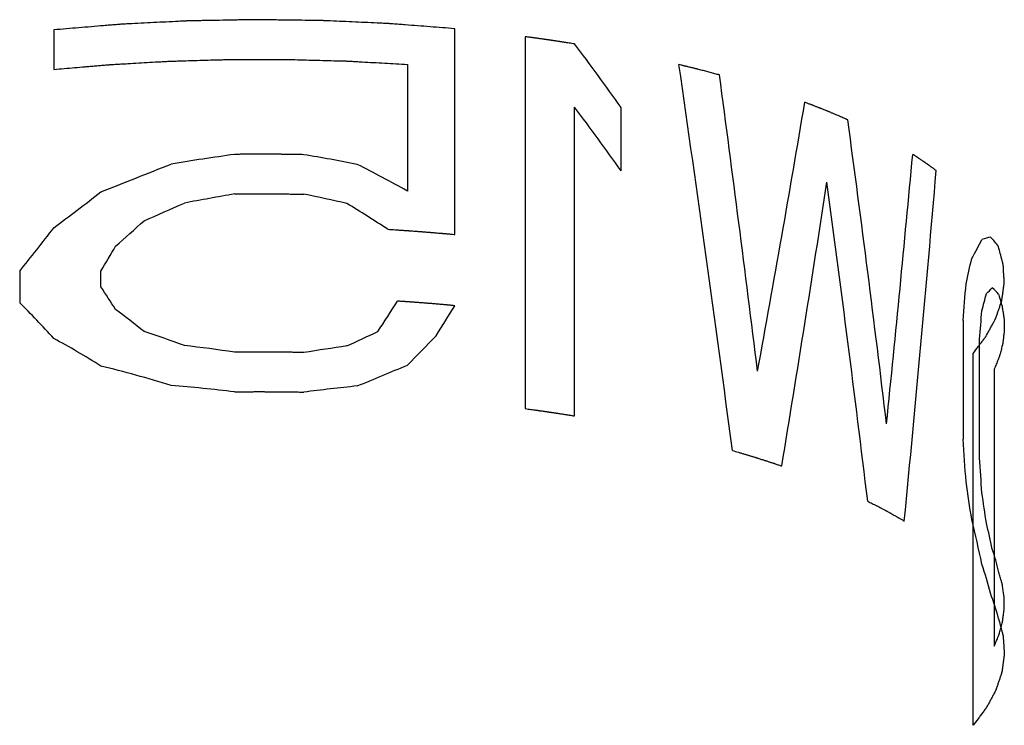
# Model space of a CAD drawing. Header units: millimetres. Extents: x 0 to 559, y 0 to 432.
# Tile 1 of 7: x 121.99 to 131.92, y 64.57 to 71.68. Entities that reach past the tile are written whole.
import ezdxf

# ---------------------------------------------------------------- set-up
doc = ezdxf.new("R2010")
doc.units = ezdxf.units.MM
doc.header["$LTSCALE"] = 30.734
doc.layers.add('KOSMETIK', color=7, linetype='CONTINUOUS')

msp = doc.modelspace()

# ---------------------------------------------------------------- linework, layer by layer
at = {"layer": 'KOSMETIK', "color": 7, "linetype": 'CONTINUOUS'}
for p, q in [((122.3346, 71.5772), (122.3346, 71.1784)), ((126.3755, 69.5151), (126.3755, 71.5891)), ((127.0871, 71.5085), (127.0871, 67.7593)), ((125.8988, 71.2294), (125.8988, 69.9531)), ((127.584, 67.6861), (127.584, 70.797)), ((128.0524, 70.1555), (128.0524, 70.7936)), ((121.9905, 69.1464), (121.9905, 68.8273)), ((122.8084, 68.9868), (122.8084, 69.1463)), ((131.4995, 68.6482), (131.4995, 67.4516)), ((131.6652, 67.2629), (131.6652, 68.4595)), ((131.6017, 64.5678), (131.6017, 68.3169)), ((131.8146, 68.159), (131.8146, 65.3671))]:
    msp.add_line(p, q, dxfattribs=at)
for centre, major_axis, ratio, start_param, end_param in [((124.4158, 66.1993), (-5.7596, 10.0161), 0.479611, -1.381861, -1.311748), ((124.4158, 61.1924), (-5.1555, 44.0605), 0.123628, -1.445363, -1.355529), ((124.4158, 63.8966), (-5.1569, 44.9573), 0.121131, -1.490205, -1.423274), ((124.4158, 65.5611), (-5.7596, 10.0161), 0.479611, -1.381861, -1.311748), ((124.4158, 67.9169), (5.7602, 30.5003), 0.157479, -1.533804, -1.444882), ((124.4158, 73.086), (-5.1415, 34.195), 0.159682, -1.755716, -1.665498), ((124.4158, 68.7593), (7.4967, 1.0622), 0.209188, 1.575716, 1.661158), ((124.4158, 66.7555), (7.4743, -1.3119), 0.472712, 1.522841, 1.594932), ((124.4158, 57.0046), (5.6177, 41.2624), 0.120424, -1.294607, -1.225799), ((124.4158, 71.0183), (7.4985, 3.0539), 0.049377, -1.806897, -1.710896), ((124.4158, 65.007), (6.908, -5.0095), 0.582993, 1.771742, 1.84004), ((124.4158, 54.444), (5.6263, 40.3655), 0.12286, -1.247146, -1.153853), ((124.4158, 65.6196), (5.7288, 32.2941), 0.149891, -1.495849, -1.406874), ((124.4158, 71.0758), (-5.1435, 35.9887), 0.151671, -1.710796, -1.621179), ((124.4158, 75.4524), (7.1808, 7.6795), 0.281864, -2.14476, -2.079567), ((124.4158, 68.6229), (7.4965, 1.3094), 0.174208, 1.574927, 1.642573), ((124.4158, 66.1182), (7.452, -1.6998), 0.498545, 1.56737, 1.625378), ((124.4158, 70.9428), (7.4944, 3.4116), 0.085172, -1.766411, -1.711746), ((124.4158, 63.8926), (-6.5312, 6.4724), 0.569645, -1.228994, -1.173534), ((124.4158, 82.7859), (6.3026, 16.1272), 0.252084, -2.472973, -2.42486), ((124.4158, 75.7822), (7.0369, 8.8744), 0.292369, -2.119748, -2.080906), ((124.4158, 66.9836), (7.5, 2.5384), 0.0091, 0.190612, 0.243254), ((124.4158, 68.185), (7.4967, 1.0622), 0.209188, 0.095493, 0.164061), ((124.4158, 84.732), (6.0893, 19.7292), 0.221928, -2.410183, -2.389894), ((124.4158, 65.141), (7.4054, 5.4022), 0.219772, -0.456335, -0.405303), ((124.4158, 61.7748), (6.6161, 12.5068), 0.282424, -0.812744, -0.787748), ((124.4158, 48.294), (-5.154, 23.4283), 0.23256, -0.561928, -0.541638), ((124.4158, 52.1546), (5.7011, 34.0878), 0.142958, -1.041995, -1.029614), ((124.4158, 62.5804), (7.0369, 8.8744), 0.292369, -0.59958, -0.573479), ((124.4158, 65.7845), (7.4944, 3.4116), 0.085172, -0.258985, -0.218997), ((124.4158, 67.4862), (7.4965, 1.3094), 0.174208, 0.094704, 0.149824), ((124.4158, 50.2401), (-5.1865, 19.8322), 0.273172, -0.482421, -0.434308), ((124.4158, 74.3782), (6.6161, 12.5068), 0.282424, -1.902717, -1.87554), ((124.4158, 73.421), (6.6161, 12.5068), 0.282424, -1.822631, -1.796815), ((124.4158, 57.2439), (-5.464, 12.5545), 0.409222, -0.659314, -0.620472), ((124.4158, 53.3671), (5.8376, 26.9123), 0.174967, -0.938002, -0.925104), ((124.4158, 62.0832), (6.7409, -5.6714), 0.579722, 2.126789, 2.181454), ((124.4158, 68.7625), (7.4944, 3.4116), 0.085172, -1.492894, -1.451087), ((124.4158, 70.9322), (7.1808, 7.6795), 0.281864, -1.664536, -1.625026), ((124.4158, 57.5736), (-5.5868, 11.302), 0.442739, -0.624392, -0.559199), ((124.4158, 64.4031), (7.452, -1.6998), 0.498544, 1.718576, 1.786222), ((124.4158, 66.9079), (7.4965, 1.3094), 0.174208, 1.423721, 1.481728), ((124.4158, 62.0077), (6.908, -5.0095), 0.582993, 2.090772, 2.186773), ((124.4158, 68.019), (7.4985, 3.0539), 0.049377, -1.460164, -1.391866), ((124.4158, 64.2667), (7.4743, -1.3119), 0.472712, 1.688131, 1.773573), ((124.4158, 66.2705), (7.4967, 1.0622), 0.209187, 1.410426, 1.482517), ((124.4158, 82.2275), (-5.1458, 37.7825), 0.144412, -2.004561, -1.99218), ((124.4158, 81.015), (-5.1394, 30.6074), 0.178463, -2.079412, -2.066514), ((124.4158, 72.6073), (-5.2656, 16.2196), 0.329274, -2.051752, -2.026755), ((124.4158, 71.8017), (-5.464, 12.5545), 0.409223, -2.166741, -2.14064), ((124.4158, 69.2411), (-6.0026, 8.6738), 0.518402, -2.252339, -2.201307), ((124.4158, 68.5976), (6.7409, -5.6714), 0.579722, 0.63404, 0.674029), ((124.4158, 66.8959), (7.452, -1.6998), 0.498545, 0.238353, 0.293473), ((124.4158, 67.3984), (7.1351, -4.0023), 0.577391, 0.50691, 0.559552), ((124.4158, 66.1971), (7.4743, -1.3119), 0.472712, 0.207908, 0.276476)]:
    msp.add_ellipse(centre, major_axis=major_axis, ratio=ratio, start_param=start_param, end_param=end_param, dxfattribs=at)
for points, knots in [([(126.3755, 71.5891), (126.2925, 71.5955), (126.168, 71.6052), (126.0019, 71.6181), (125.8981, 71.6261), (125.8151, 71.6326), (125.7632, 71.6365), (125.7269, 71.6394), (125.7061, 71.6409), (125.685, 71.6417), (125.6586, 71.643), (125.5953, 71.6458), (125.5004, 71.6501), (125.3739, 71.6558), (125.2474, 71.6615), (125.1525, 71.6657), (125.0892, 71.6686), (125.0628, 71.6697), (125.0418, 71.6708), (125.0206, 71.6712), (124.9833, 71.6716), (124.9302, 71.6723), (124.8452, 71.6734), (124.739, 71.6748), (124.6327, 71.6762), (124.5478, 71.6773), (124.484, 71.6781), (124.4309, 71.6789), (124.3884, 71.6793), (124.3565, 71.6801), (124.3247, 71.6791), (124.2822, 71.6785), (124.2291, 71.6774), (124.1654, 71.6763), (124.0805, 71.6747), (123.9743, 71.6727), (123.8681, 71.6707), (123.7832, 71.6692), (123.7301, 71.6681), (123.6929, 71.6675), (123.6717, 71.667), (123.6507, 71.6658), (123.6244, 71.6645), (123.5613, 71.6613), (123.4666, 71.6566), (123.3403, 71.6502), (123.2141, 71.6438), (123.1194, 71.639), (123.0562, 71.6358), (123.0299, 71.6344), (123.0089, 71.6335), (122.9879, 71.6319), (122.9514, 71.6287), (122.8991, 71.6244), (122.8155, 71.6174), (122.7109, 71.6087), (122.5437, 71.5947), (122.4182, 71.5842), (122.3346, 71.5772)], [0, 0, 0, 0, 0.0625, 0.09375, 0.125, 0.140625, 0.15625, 0.164062, 0.167969, 0.171875, 0.179688, 0.1875, 0.21875, 0.25, 0.28125, 0.3125, 0.320312, 0.328125, 0.332031, 0.335938, 0.34375, 0.359375, 0.375, 0.40625, 0.4375, 0.453125, 0.46875, 0.484375, 0.492188, 0.5, 0.507812, 0.515625, 0.53125, 0.546875, 0.5625, 0.59375, 0.625, 0.640625, 0.65625, 0.664062, 0.667969, 0.671875, 0.679688, 0.6875, 0.71875, 0.75, 0.78125, 0.8125, 0.820312, 0.828125, 0.832031, 0.835938, 0.84375, 0.859375, 0.875, 0.90625, 0.9375, 1, 1, 1, 1]), ([(127.584, 71.4352), (127.5662, 71.4381), (127.5394, 71.4423), (127.5082, 71.4473), (127.4902, 71.4501), (127.4768, 71.4522), (127.4633, 71.4543), (127.4532, 71.4559), (127.4466, 71.4569), (127.4437, 71.4574), (127.4416, 71.4577), (127.4387, 71.4581), (127.4334, 71.4589), (127.4259, 71.4601), (127.4139, 71.4619), (127.3989, 71.4641), (127.3839, 71.4664), (127.3719, 71.4682), (127.3628, 71.4696), (127.3553, 71.4707), (127.35, 71.4715), (127.3471, 71.4719), (127.3447, 71.4723), (127.3432, 71.4725), (127.3408, 71.4729), (127.3369, 71.4734), (127.3312, 71.4743), (127.3244, 71.4753), (127.3154, 71.4766), (127.3041, 71.4782), (127.2927, 71.4799), (127.2837, 71.4812), (127.278, 71.482), (127.2741, 71.4826), (127.2717, 71.4829), (127.2685, 71.4834), (127.2648, 71.4839), (127.2556, 71.4852), (127.242, 71.4871), (127.2238, 71.4897), (127.2056, 71.4923), (127.1905, 71.4944), (127.1782, 71.4961), (127.1697, 71.4973), (127.1615, 71.4984), (127.1449, 71.5006), (127.1201, 71.504), (127.0981, 71.507), (127.0871, 71.5085)], [0, 0, 0, 0, 0.125, 0.1875, 0.21875, 0.25, 0.28125, 0.3125, 0.320312, 0.328125, 0.332031, 0.335938, 0.34375, 0.359375, 0.375, 0.40625, 0.4375, 0.453125, 0.46875, 0.484375, 0.492188, 0.496094, 0.5, 0.503906, 0.507812, 0.515625, 0.53125, 0.546875, 0.5625, 0.59375, 0.625, 0.640625, 0.65625, 0.664062, 0.667969, 0.671875, 0.679688, 0.6875, 0.71875, 0.75, 0.78125, 0.8125, 0.828125, 0.84375, 0.859375, 0.875, 0.9375, 1, 1, 1, 1]), ([(122.3346, 71.1784), (122.4045, 71.1844), (122.5093, 71.1935), (122.6315, 71.204), (122.7014, 71.21), (122.7538, 71.2146), (122.8062, 71.2191), (122.8455, 71.2225), (122.8717, 71.2247), (122.8848, 71.2259), (122.898, 71.227), (122.9168, 71.2279), (122.9399, 71.2293), (122.9771, 71.2315), (123.0234, 71.2341), (123.0977, 71.2384), (123.1905, 71.2438), (123.3018, 71.2502), (123.3853, 71.2551), (123.441, 71.2583), (123.4688, 71.2599), (123.4967, 71.2613), (123.5343, 71.2622), (123.5811, 71.2637), (123.6936, 71.267), (123.8248, 71.2709), (123.956, 71.2747), (124.0216, 71.2767), (124.0592, 71.2777), (124.0872, 71.2788), (124.1155, 71.2785), (124.1531, 71.2787), (124.2189, 71.2787), (124.3506, 71.2789), (124.4823, 71.279), (124.5952, 71.2792), (124.6422, 71.2792), (124.6798, 71.2794), (124.7174, 71.2786), (124.783, 71.2768), (124.8768, 71.2743), (124.9893, 71.2713), (125.1019, 71.2683), (125.1863, 71.266), (125.2425, 71.2645), (125.266, 71.2638), (125.2847, 71.2635), (125.3037, 71.2625), (125.3371, 71.2606), (125.3846, 71.258), (125.4608, 71.2537), (125.556, 71.2485), (125.7084, 71.24), (125.8226, 71.2337), (125.8988, 71.2294)], [0, 0, 0, 0, 0.0625, 0.09375, 0.109375, 0.125, 0.140625, 0.15625, 0.160156, 0.164062, 0.167969, 0.171875, 0.179688, 0.1875, 0.203125, 0.21875, 0.25, 0.28125, 0.3125, 0.320312, 0.328125, 0.335938, 0.34375, 0.359375, 0.375, 0.4375, 0.46875, 0.484375, 0.492188, 0.5, 0.507812, 0.515625, 0.53125, 0.5625, 0.625, 0.640625, 0.65625, 0.664062, 0.671875, 0.6875, 0.71875, 0.75, 0.78125, 0.8125, 0.820312, 0.828125, 0.832031, 0.835938, 0.84375, 0.859375, 0.875, 0.90625, 0.9375, 1, 1, 1, 1]), ([(129.0444, 71.1227), (129.0289, 71.1269), (128.9979, 71.1353), (128.9511, 71.1477), (128.912, 71.1581), (128.8804, 71.1662), (128.8568, 71.1724), (128.8369, 71.1774), (128.821, 71.1814), (128.8111, 71.1839), (128.8032, 71.1859), (128.7981, 71.1872), (128.7948, 71.188), (128.7926, 71.1886), (128.7898, 71.1893), (128.7866, 71.1901), (128.7785, 71.1921), (128.7665, 71.195), (128.7505, 71.199), (128.7345, 71.2029), (128.7212, 71.2062), (128.7117, 71.2085), (128.7065, 71.2098), (128.7022, 71.2108), (128.6965, 71.2122), (128.6876, 71.2144), (128.6763, 71.2171), (128.6584, 71.2214), (128.6449, 71.2246), (128.636, 71.2268)], [0, 0, 0, 0, 0.125, 0.25, 0.375, 0.4375, 0.5, 0.5625, 0.59375, 0.625, 0.640625, 0.65625, 0.664062, 0.667969, 0.671875, 0.679688, 0.6875, 0.71875, 0.75, 0.78125, 0.8125, 0.828125, 0.835938, 0.84375, 0.859375, 0.875, 0.90625, 0.9375, 1, 1, 1, 1]), ([(130.3379, 70.6698), (130.3217, 70.6769), (130.2974, 70.6877), (130.2649, 70.702), (130.24, 70.7126), (130.2154, 70.7233), (130.1945, 70.732), (130.1777, 70.739), (130.1651, 70.7443), (130.1546, 70.7487), (130.1473, 70.7517), (130.143, 70.7535), (130.1402, 70.7547), (130.1359, 70.7565), (130.1306, 70.7586), (130.1212, 70.7624), (130.1079, 70.7678), (130.0919, 70.7743), (130.0785, 70.7796), (130.0678, 70.784), (130.0613, 70.7866), (130.0557, 70.7889), (130.0512, 70.7907), (130.0437, 70.7936), (130.0327, 70.7979), (130.0197, 70.803), (130.0067, 70.8081), (129.9957, 70.8124), (129.9882, 70.8154), (129.9837, 70.8171), (129.9786, 70.8191), (129.9723, 70.8214), (129.9572, 70.8272), (129.9346, 70.8358), (129.9144, 70.8435), (129.9043, 70.8473)], [0, 0, 0, 0, 0.125, 0.1875, 0.25, 0.3125, 0.375, 0.40625, 0.4375, 0.46875, 0.484375, 0.492188, 0.5, 0.507812, 0.515625, 0.53125, 0.5625, 0.59375, 0.625, 0.640625, 0.65625, 0.664062, 0.671875, 0.6875, 0.71875, 0.75, 0.78125, 0.8125, 0.828125, 0.835938, 0.84375, 0.859375, 0.875, 0.9375, 1, 1, 1, 1]), ([(124.8554, 70.3193), (124.8293, 70.3198), (124.7901, 70.3205), (124.7443, 70.3213), (124.7181, 70.3216), (124.6985, 70.3219), (124.6789, 70.3222), (124.6642, 70.3224), (124.6544, 70.3225), (124.6502, 70.3225), (124.6471, 70.3226), (124.6432, 70.3226), (124.6359, 70.3227), (124.6258, 70.3228), (124.6094, 70.3229), (124.589, 70.323), (124.5685, 70.3232), (124.5521, 70.3233), (124.5399, 70.3234), (124.5297, 70.3235), (124.5225, 70.3235), (124.5185, 70.3236), (124.5152, 70.3236), (124.5129, 70.3236), (124.5096, 70.3236), (124.5039, 70.3236), (124.4957, 70.3236), (124.4859, 70.3237), (124.4728, 70.3237), (124.4564, 70.3237), (124.4401, 70.3238), (124.427, 70.3238), (124.4188, 70.3238), (124.4131, 70.3238), (124.4097, 70.3238), (124.4054, 70.3238), (124.4004, 70.3238), (124.3881, 70.3238), (124.3697, 70.3237), (124.3452, 70.3236), (124.3206, 70.3235), (124.3003, 70.3235), (124.2837, 70.3234), (124.2681, 70.3233), (124.2413, 70.323), (124.2028, 70.3227), (124.1721, 70.3224), (124.1567, 70.3223)], [0, 0, 0, 0, 0.125, 0.1875, 0.21875, 0.25, 0.28125, 0.3125, 0.320312, 0.328125, 0.332031, 0.335938, 0.34375, 0.359375, 0.375, 0.40625, 0.4375, 0.453125, 0.46875, 0.484375, 0.492188, 0.496094, 0.5, 0.503906, 0.507812, 0.515625, 0.53125, 0.546875, 0.5625, 0.59375, 0.625, 0.640625, 0.65625, 0.664062, 0.667969, 0.671875, 0.679688, 0.6875, 0.71875, 0.75, 0.78125, 0.8125, 0.828125, 0.84375, 0.875, 0.9375, 1, 1, 1, 1]), ([(131.2287, 70.1587), (131.2204, 70.1649), (131.208, 70.1742), (131.1913, 70.1866), (131.1806, 70.1943), (131.1722, 70.2005), (131.1668, 70.2044), (131.1632, 70.207), (131.1609, 70.2087), (131.1579, 70.2108), (131.1543, 70.2133), (131.1485, 70.2174), (131.1413, 70.2225), (131.1325, 70.2287), (131.1253, 70.2338), (131.1202, 70.2374), (131.1174, 70.2394), (131.115, 70.241), (131.1135, 70.242), (131.1112, 70.2436), (131.1073, 70.2463), (131.1018, 70.2501), (131.0951, 70.2546), (131.0862, 70.2607), (131.075, 70.2684), (131.0635, 70.2759), (131.0544, 70.282), (131.0487, 70.2858), (131.0448, 70.2884), (131.0424, 70.29), (131.039, 70.2922), (131.0351, 70.2947), (131.0287, 70.2989), (131.0207, 70.304), (131.0079, 70.3123), (130.9983, 70.3185), (130.9919, 70.3226)], [0, 0, 0, 0, 0.125, 0.1875, 0.25, 0.28125, 0.3125, 0.328125, 0.335938, 0.34375, 0.359375, 0.375, 0.40625, 0.4375, 0.46875, 0.484375, 0.492188, 0.5, 0.507812, 0.515625, 0.53125, 0.5625, 0.59375, 0.625, 0.6875, 0.75, 0.78125, 0.8125, 0.828125, 0.835938, 0.84375, 0.859375, 0.875, 0.90625, 0.9375, 1, 1, 1, 1]), ([(124.1567, 69.9234), (124.1829, 69.9237), (124.2222, 69.9241), (124.268, 69.9245), (124.2941, 69.9246), (124.3138, 69.9247), (124.3334, 69.9248), (124.3482, 69.9248), (124.3579, 69.9249), (124.3621, 69.9249), (124.3652, 69.9249), (124.3691, 69.9249), (124.3764, 69.9249), (124.3866, 69.9249), (124.403, 69.9249), (124.4234, 69.9249), (124.4438, 69.9249), (124.4602, 69.9249), (124.4725, 69.9249), (124.4827, 69.9248), (124.4899, 69.9248), (124.4939, 69.9248), (124.4972, 69.9248), (124.4994, 69.9248), (124.5028, 69.9248), (124.5085, 69.9248), (124.5167, 69.9247), (124.5265, 69.9247), (124.5396, 69.9246), (124.5559, 69.9245), (124.5723, 69.9244), (124.5854, 69.9243), (124.5936, 69.9242), (124.5992, 69.9242), (124.6026, 69.9242), (124.6069, 69.9241), (124.6119, 69.9241), (124.6242, 69.9239), (124.6426, 69.9237), (124.6671, 69.9234), (124.6917, 69.9231), (124.712, 69.9229), (124.7286, 69.9227), (124.7441, 69.9225), (124.7709, 69.922), (124.8094, 69.9213), (124.8401, 69.9208), (124.8554, 69.9205)], [0, 0, 0, 0, 0.125, 0.1875, 0.21875, 0.25, 0.28125, 0.3125, 0.320312, 0.328125, 0.332031, 0.335938, 0.34375, 0.359375, 0.375, 0.40625, 0.4375, 0.453125, 0.46875, 0.484375, 0.492188, 0.496094, 0.5, 0.503906, 0.507812, 0.515625, 0.53125, 0.546875, 0.5625, 0.59375, 0.625, 0.640625, 0.65625, 0.664062, 0.667969, 0.671875, 0.679688, 0.6875, 0.71875, 0.75, 0.78125, 0.8125, 0.828125, 0.84375, 0.875, 0.9375, 1, 1, 1, 1]), ([(125.7003, 69.5673), (125.7261, 69.5657), (125.7647, 69.5632), (125.8098, 69.5604), (125.8355, 69.5586), (125.8547, 69.5573), (125.874, 69.556), (125.8885, 69.555), (125.8981, 69.5543), (125.9022, 69.554), (125.9052, 69.5538), (125.9091, 69.5536), (125.9162, 69.553), (125.9261, 69.5523), (125.9422, 69.5511), (125.9622, 69.5496), (125.9822, 69.5482), (125.9982, 69.547), (126.0102, 69.5461), (126.0202, 69.5454), (126.0272, 69.5448), (126.0311, 69.5445), (126.0344, 69.5443), (126.0365, 69.5441), (126.0398, 69.5439), (126.0453, 69.5434), (126.0533, 69.5428), (126.0629, 69.542), (126.0757, 69.541), (126.0916, 69.5398), (126.1076, 69.5385), (126.1203, 69.5375), (126.1283, 69.5368), (126.1338, 69.5364), (126.1372, 69.5361), (126.1413, 69.5358), (126.1462, 69.5354), (126.1582, 69.5343), (126.176, 69.5328), (126.1998, 69.5308), (126.2237, 69.5287), (126.2435, 69.527), (126.2575, 69.5259), (126.2653, 69.5252), (126.2721, 69.5245), (126.281, 69.5237), (126.2949, 69.5225), (126.3125, 69.5209), (126.3405, 69.5183), (126.3615, 69.5164), (126.3755, 69.5151)], [0, 0, 0, 0, 0.125, 0.1875, 0.21875, 0.25, 0.28125, 0.3125, 0.320312, 0.328125, 0.332031, 0.335938, 0.34375, 0.359375, 0.375, 0.40625, 0.4375, 0.453125, 0.46875, 0.484375, 0.492188, 0.496094, 0.5, 0.503906, 0.507812, 0.515625, 0.53125, 0.546875, 0.5625, 0.59375, 0.625, 0.640625, 0.65625, 0.664062, 0.667969, 0.671875, 0.679688, 0.6875, 0.71875, 0.75, 0.78125, 0.8125, 0.828125, 0.835938, 0.84375, 0.859375, 0.875, 0.90625, 0.9375, 1, 1, 1, 1]), ([(131.6017, 68.3169), (131.6175, 68.3378), (131.6412, 68.3693), (131.6728, 68.4112), (131.6926, 68.4374), (131.7084, 68.4583), (131.7183, 68.4715), (131.7253, 68.4806), (131.7291, 68.4859), (131.732, 68.4916), (131.7359, 68.4985), (131.742, 68.5097), (131.7498, 68.5237), (131.7621, 68.5461), (131.7774, 68.5741), (131.7928, 68.6021), (131.8051, 68.6245), (131.8128, 68.6385), (131.819, 68.6497), (131.8228, 68.6568), (131.826, 68.6623), (131.8277, 68.6666), (131.8291, 68.6708), (131.8321, 68.6793), (131.8364, 68.6921), (131.8423, 68.709), (131.8481, 68.726), (131.8559, 68.7487), (131.8637, 68.7713), (131.8715, 68.794), (131.8774, 68.811), (131.8822, 68.8251), (131.8857, 68.835), (131.8875, 68.8407), (131.8893, 68.8449), (131.8896, 68.8492), (131.8905, 68.8549), (131.8919, 68.8649), (131.8939, 68.8791), (131.8963, 68.8962), (131.8996, 68.919), (131.9028, 68.9417), (131.9061, 68.9645), (131.9085, 68.9816), (131.9109, 68.9987), (131.9128, 69.0115), (131.914, 69.0201), (131.9146, 69.0243), (131.9151, 69.0286), (131.9145, 69.0343), (131.9142, 69.0414), (131.9135, 69.0528), (131.9127, 69.0671), (131.9114, 69.0899), (131.9097, 69.1184), (131.9081, 69.1469), (131.9068, 69.1697), (131.9059, 69.184), (131.9053, 69.1954), (131.9048, 69.2025), (131.9047, 69.2082), (131.9037, 69.2125), (131.9026, 69.2167), (131.9004, 69.2253), (131.897, 69.2381), (131.8926, 69.2552), (131.8882, 69.2723), (131.8823, 69.295), (131.8719, 69.3349), (131.8631, 69.3691), (131.8572, 69.3919)], [0, 0, 0, 0, 0.0625, 0.09375, 0.125, 0.140625, 0.15625, 0.164062, 0.167969, 0.171875, 0.179688, 0.1875, 0.203125, 0.21875, 0.25, 0.28125, 0.296875, 0.3125, 0.320312, 0.328125, 0.332031, 0.335938, 0.339844, 0.34375, 0.359375, 0.375, 0.390625, 0.40625, 0.4375, 0.453125, 0.46875, 0.484375, 0.492188, 0.496094, 0.5, 0.503906, 0.507812, 0.515625, 0.53125, 0.546875, 0.5625, 0.59375, 0.609375, 0.625, 0.640625, 0.65625, 0.660156, 0.664062, 0.667969, 0.671875, 0.679688, 0.6875, 0.703125, 0.71875, 0.75, 0.78125, 0.796875, 0.8125, 0.820312, 0.828125, 0.832031, 0.835938, 0.839844, 0.84375, 0.859375, 0.875, 0.890625, 0.90625, 0.9375, 1, 1, 1, 1]), ([(131.8572, 68.9133), (131.8615, 68.8985), (131.8681, 68.8764), (131.8768, 68.8469), (131.8822, 68.8284), (131.8866, 68.8137), (131.8892, 68.8044), (131.8916, 68.7972), (131.893, 68.7893), (131.8951, 68.7753), (131.8983, 68.7554), (131.9021, 68.7315), (131.9059, 68.7076), (131.9088, 68.6896), (131.9107, 68.6777), (131.9116, 68.6717), (131.9124, 68.6657), (131.9124, 68.6577), (131.9126, 68.6477), (131.913, 68.6238), (131.9136, 68.5958), (131.9141, 68.5679), (131.9144, 68.5539), (131.9144, 68.5459), (131.9148, 68.54), (131.9138, 68.534), (131.9129, 68.526), (131.9112, 68.512), (131.9078, 68.4841), (131.9044, 68.4562), (131.9015, 68.4323), (131.9002, 68.4223), (131.8994, 68.4143), (131.8981, 68.4084), (131.8964, 68.4024), (131.8933, 68.3905), (131.8886, 68.3726), (131.8824, 68.3487), (131.8761, 68.3249), (131.8708, 68.305), (131.8673, 68.2911), (131.865, 68.2831), (131.8616, 68.2753), (131.8577, 68.2654), (131.8513, 68.2496), (131.8433, 68.2299), (131.8306, 68.1984), (131.821, 68.1747), (131.8146, 68.159)], [0, 0, 0, 0, 0.0625, 0.09375, 0.125, 0.140625, 0.15625, 0.164062, 0.171875, 0.1875, 0.21875, 0.25, 0.28125, 0.3125, 0.320312, 0.328125, 0.335938, 0.34375, 0.359375, 0.375, 0.4375, 0.46875, 0.484375, 0.492188, 0.5, 0.507812, 0.515625, 0.53125, 0.5625, 0.625, 0.640625, 0.65625, 0.664062, 0.671875, 0.679688, 0.6875, 0.71875, 0.75, 0.78125, 0.8125, 0.828125, 0.835938, 0.84375, 0.859375, 0.875, 0.90625, 0.9375, 1, 1, 1, 1]), ([(126.3755, 68.7972), (126.366, 68.798), (126.3518, 68.7994), (126.3328, 68.8011), (126.321, 68.8022), (126.3115, 68.8031), (126.3055, 68.8036), (126.3015, 68.804), (126.2989, 68.8042), (126.2956, 68.8045), (126.2917, 68.8049), (126.2821, 68.8057), (126.2679, 68.807), (126.2488, 68.8086), (126.2298, 68.8103), (126.2044, 68.8126), (126.1726, 68.8152), (126.1344, 68.8184), (126.0962, 68.8216), (126.0642, 68.824), (126.0387, 68.826), (126.0227, 68.8272), (126.0099, 68.8282), (126.002, 68.8288), (125.9963, 68.8293), (125.9933, 68.8295), (125.991, 68.8297), (125.9879, 68.8299), (125.9808, 68.8304), (125.9699, 68.8312), (125.9555, 68.8323), (125.9435, 68.8332), (125.9339, 68.8339), (125.9279, 68.8343), (125.9231, 68.8346), (125.9201, 68.8349), (125.918, 68.835), (125.9167, 68.8351), (125.9148, 68.8352), (125.9125, 68.8354), (125.907, 68.8358), (125.8988, 68.8363), (125.8879, 68.8371), (125.8769, 68.8378), (125.8623, 68.8388), (125.8367, 68.8406), (125.8147, 68.8421), (125.8001, 68.8431)], [0, 0, 0, 0, 0.0625, 0.09375, 0.125, 0.140625, 0.15625, 0.164062, 0.167969, 0.171875, 0.179688, 0.1875, 0.21875, 0.25, 0.28125, 0.3125, 0.375, 0.4375, 0.5, 0.5625, 0.59375, 0.625, 0.640625, 0.65625, 0.664062, 0.667969, 0.671875, 0.679688, 0.6875, 0.71875, 0.75, 0.78125, 0.796875, 0.8125, 0.820312, 0.828125, 0.832031, 0.833984, 0.835938, 0.839844, 0.84375, 0.859375, 0.875, 0.890625, 0.90625, 0.9375, 1, 1, 1, 1]), ([(124.8554, 68.3251), (124.8293, 68.3256), (124.7901, 68.3263), (124.7443, 68.3271), (124.7181, 68.3274), (124.6985, 68.3277), (124.6789, 68.3279), (124.6642, 68.3281), (124.6544, 68.3283), (124.6502, 68.3283), (124.6471, 68.3284), (124.6432, 68.3284), (124.6359, 68.3285), (124.6258, 68.3285), (124.6094, 68.3287), (124.589, 68.3288), (124.5685, 68.329), (124.5521, 68.3291), (124.5399, 68.3292), (124.5297, 68.3293), (124.5225, 68.3293), (124.5185, 68.3294), (124.5152, 68.3294), (124.5129, 68.3294), (124.5096, 68.3294), (124.5039, 68.3294), (124.4957, 68.3294), (124.4859, 68.3294), (124.4728, 68.3295), (124.4564, 68.3295), (124.4401, 68.3295), (124.427, 68.3296), (124.4188, 68.3296), (124.4131, 68.3296), (124.4097, 68.3296), (124.4054, 68.3296), (124.4004, 68.3296), (124.3881, 68.3295), (124.3697, 68.3295), (124.3452, 68.3294), (124.3206, 68.3293), (124.3003, 68.3292), (124.2837, 68.3292), (124.2681, 68.3291), (124.2413, 68.3288), (124.2028, 68.3285), (124.1721, 68.3282), (124.1567, 68.3281)], [0, 0, 0, 0, 0.125, 0.1875, 0.21875, 0.25, 0.28125, 0.3125, 0.320312, 0.328125, 0.332031, 0.335938, 0.34375, 0.359375, 0.375, 0.40625, 0.4375, 0.453125, 0.46875, 0.484375, 0.492188, 0.496094, 0.5, 0.503906, 0.507812, 0.515625, 0.53125, 0.546875, 0.5625, 0.59375, 0.625, 0.640625, 0.65625, 0.664062, 0.667969, 0.671875, 0.679688, 0.6875, 0.71875, 0.75, 0.78125, 0.8125, 0.828125, 0.84375, 0.875, 0.9375, 1, 1, 1, 1]), ([(124.1567, 67.9292), (124.1829, 67.9295), (124.2222, 67.9299), (124.268, 67.9303), (124.2941, 67.9304), (124.3138, 67.9305), (124.3334, 67.9306), (124.3482, 67.9306), (124.3579, 67.9307), (124.3621, 67.9307), (124.3652, 67.9307), (124.3691, 67.9307), (124.3764, 67.9307), (124.3866, 67.9307), (124.403, 67.9307), (124.4234, 67.9307), (124.4438, 67.9307), (124.4602, 67.9306), (124.4725, 67.9306), (124.4827, 67.9306), (124.4899, 67.9306), (124.4939, 67.9306), (124.4972, 67.9306), (124.4994, 67.9306), (124.5028, 67.9306), (124.5085, 67.9305), (124.5167, 67.9305), (124.5265, 67.9304), (124.5396, 67.9304), (124.5559, 67.9303), (124.5723, 67.9301), (124.5854, 67.9301), (124.5936, 67.93), (124.5992, 67.93), (124.6026, 67.93), (124.6069, 67.9299), (124.6119, 67.9298), (124.6242, 67.9297), (124.6426, 67.9295), (124.6671, 67.9292), (124.6917, 67.9289), (124.712, 67.9287), (124.7286, 67.9285), (124.7441, 67.9282), (124.7709, 67.9278), (124.8094, 67.9271), (124.8401, 67.9265), (124.8554, 67.9263)], [0, 0, 0, 0, 0.125, 0.1875, 0.21875, 0.25, 0.28125, 0.3125, 0.320312, 0.328125, 0.332031, 0.335938, 0.34375, 0.359375, 0.375, 0.40625, 0.4375, 0.453125, 0.46875, 0.484375, 0.492188, 0.496094, 0.5, 0.503906, 0.507812, 0.515625, 0.53125, 0.546875, 0.5625, 0.59375, 0.625, 0.640625, 0.65625, 0.664062, 0.667969, 0.671875, 0.679688, 0.6875, 0.71875, 0.75, 0.78125, 0.8125, 0.828125, 0.84375, 0.875, 0.9375, 1, 1, 1, 1]), ([(127.0871, 67.7593), (127.1054, 67.7569), (127.1328, 67.7532), (127.1649, 67.7488), (127.1831, 67.7463), (127.1968, 67.7444), (127.2104, 67.7425), (127.2207, 67.741), (127.2275, 67.7401), (127.2305, 67.7397), (127.2326, 67.7394), (127.2355, 67.739), (127.2408, 67.7382), (127.2484, 67.7371), (127.2605, 67.7354), (127.2756, 67.7332), (127.2907, 67.731), (127.3028, 67.7293), (127.3119, 67.728), (127.3194, 67.7269), (127.3248, 67.7261), (127.3277, 67.7257), (127.3302, 67.7253), (127.3317, 67.7251), (127.334, 67.7248), (127.3379, 67.7242), (127.3436, 67.7233), (127.3503, 67.7223), (127.3594, 67.721), (127.3706, 67.7193), (127.3819, 67.7176), (127.3909, 67.7163), (127.3966, 67.7154), (127.4005, 67.7148), (127.4029, 67.7145), (127.406, 67.714), (127.4097, 67.7134), (127.4187, 67.712), (127.4321, 67.71), (127.4501, 67.7072), (127.4681, 67.7044), (127.4829, 67.7021), (127.4951, 67.7003), (127.5034, 67.6989), (127.5114, 67.6977), (127.5276, 67.6951), (127.5517, 67.6912), (127.5732, 67.6878), (127.584, 67.6861)], [0, 0, 0, 0, 0.125, 0.1875, 0.21875, 0.25, 0.28125, 0.3125, 0.320312, 0.328125, 0.332031, 0.335938, 0.34375, 0.359375, 0.375, 0.40625, 0.4375, 0.453125, 0.46875, 0.484375, 0.492188, 0.496094, 0.5, 0.503906, 0.507812, 0.515625, 0.53125, 0.546875, 0.5625, 0.59375, 0.625, 0.640625, 0.65625, 0.664062, 0.667969, 0.671875, 0.679688, 0.6875, 0.71875, 0.75, 0.78125, 0.8125, 0.828125, 0.84375, 0.859375, 0.875, 0.9375, 1, 1, 1, 1]), ([(129.1752, 67.337), (129.1953, 67.3311), (129.2255, 67.3224), (129.2656, 67.3107), (129.2954, 67.3017), (129.3253, 67.2928), (129.3499, 67.2853), (129.3695, 67.2793), (129.3842, 67.2748), (129.3966, 67.271), (129.4051, 67.2684), (129.4101, 67.2668), (129.4135, 67.2658), (129.4183, 67.2642), (129.4243, 67.2624), (129.4349, 67.259), (129.45, 67.2542), (129.4682, 67.2484), (129.4833, 67.2436), (129.4954, 67.2398), (129.503, 67.2374), (129.5083, 67.2357), (129.5112, 67.2348), (129.5135, 67.234), (129.5165, 67.2331), (129.5237, 67.2307), (129.5344, 67.2272), (129.5487, 67.2225), (129.563, 67.2178), (129.575, 67.2139), (129.5844, 67.2109), (129.5922, 67.2083), (129.6002, 67.2056), (129.6161, 67.2002), (129.6399, 67.1921), (129.6612, 67.185), (129.6718, 67.1814)], [0, 0, 0, 0, 0.125, 0.1875, 0.25, 0.3125, 0.375, 0.40625, 0.4375, 0.46875, 0.484375, 0.492188, 0.5, 0.507812, 0.515625, 0.53125, 0.5625, 0.59375, 0.625, 0.640625, 0.65625, 0.664062, 0.667969, 0.671875, 0.679688, 0.6875, 0.71875, 0.75, 0.78125, 0.8125, 0.828125, 0.84375, 0.859375, 0.875, 0.9375, 1, 1, 1, 1]), ([(130.5386, 66.8263), (130.5536, 66.8188), (130.5761, 66.8076), (130.6022, 66.7945), (130.6168, 66.7869), (130.6278, 66.7812), (130.6388, 66.7756), (130.648, 66.7708), (130.6544, 66.7676), (130.6582, 66.7656), (130.6628, 66.7631), (130.6683, 66.7602), (130.6773, 66.7554), (130.6885, 66.7494), (130.7019, 66.7422), (130.7131, 66.7363), (130.721, 66.7321), (130.7254, 66.7297), (130.729, 66.7278), (130.7314, 66.7265), (130.7349, 66.7245), (130.741, 66.7212), (130.7498, 66.7164), (130.7602, 66.7106), (130.7742, 66.7029), (130.7916, 66.6932), (130.8086, 66.6834), (130.8223, 66.6757), (130.8309, 66.6708), (130.8368, 66.6674), (130.8403, 66.6654), (130.8447, 66.6628), (130.8499, 66.6597), (130.8584, 66.6547), (130.869, 66.6485), (130.8858, 66.6385), (130.8985, 66.631), (130.907, 66.6261)], [0, 0, 0, 0, 0.125, 0.1875, 0.21875, 0.25, 0.28125, 0.3125, 0.328125, 0.335938, 0.34375, 0.359375, 0.375, 0.40625, 0.4375, 0.46875, 0.484375, 0.492188, 0.5, 0.507812, 0.515625, 0.53125, 0.5625, 0.59375, 0.625, 0.6875, 0.75, 0.78125, 0.8125, 0.828125, 0.835938, 0.84375, 0.859375, 0.875, 0.90625, 0.9375, 1, 1, 1, 1]), ([(131.8146, 65.3671), (131.8206, 65.3818), (131.8296, 65.4038), (131.8417, 65.4331), (131.8492, 65.4515), (131.8552, 65.4661), (131.8589, 65.4754), (131.8621, 65.4826), (131.8644, 65.4904), (131.8681, 65.5044), (131.8735, 65.5242), (131.88, 65.5481), (131.8865, 65.5719), (131.8914, 65.5898), (131.8946, 65.6018), (131.8963, 65.6077), (131.8977, 65.6137), (131.8986, 65.6217), (131.9, 65.6316), (131.9031, 65.6556), (131.9068, 65.6835), (131.9104, 65.7114), (131.9123, 65.7253), (131.9133, 65.7333), (131.9144, 65.7393), (131.914, 65.7453), (131.914, 65.7533), (131.9138, 65.7672), (131.9136, 65.7952), (131.9133, 65.8231), (131.9132, 65.8471), (131.913, 65.8571), (131.9131, 65.865), (131.9124, 65.871), (131.9115, 65.877), (131.9097, 65.889), (131.907, 65.9069), (131.9035, 65.9308), (131.8999, 65.9547), (131.8972, 65.9727), (131.8954, 65.9846), (131.8946, 65.9906), (131.8935, 65.9966), (131.891, 66.0045), (131.8882, 66.0144), (131.8836, 66.0303), (131.8779, 66.0501), (131.8687, 66.0817), (131.8618, 66.1055), (131.8572, 66.1213)], [0, 0, 0, 0, 0.0625, 0.09375, 0.125, 0.140625, 0.15625, 0.164062, 0.171875, 0.1875, 0.21875, 0.25, 0.28125, 0.3125, 0.320312, 0.328125, 0.335938, 0.34375, 0.359375, 0.375, 0.4375, 0.46875, 0.484375, 0.492188, 0.5, 0.507812, 0.515625, 0.53125, 0.5625, 0.625, 0.640625, 0.65625, 0.664062, 0.671875, 0.679688, 0.6875, 0.71875, 0.75, 0.78125, 0.8125, 0.820312, 0.828125, 0.835938, 0.84375, 0.859375, 0.875, 0.90625, 0.9375, 1, 1, 1, 1]), ([(131.8572, 65.6427), (131.8629, 65.6212), (131.8715, 65.5888), (131.8829, 65.5456), (131.89, 65.5187), (131.8957, 65.4971), (131.8992, 65.4836), (131.9019, 65.4742), (131.9031, 65.4687), (131.9033, 65.463), (131.9039, 65.4559), (131.9046, 65.4445), (131.9056, 65.4302), (131.9072, 65.4074), (131.9091, 65.3789), (131.9111, 65.3504), (131.9126, 65.3276), (131.9136, 65.3133), (131.9144, 65.3019), (131.9148, 65.2948), (131.9154, 65.2891), (131.915, 65.2848), (131.9144, 65.2806), (131.9133, 65.272), (131.9116, 65.2592), (131.9094, 65.2421), (131.9071, 65.225), (131.9041, 65.2022), (131.9011, 65.1795), (131.8981, 65.1567), (131.8958, 65.1396), (131.8939, 65.1253), (131.8927, 65.1154), (131.8918, 65.1097), (131.8916, 65.1054), (131.8899, 65.1012), (131.8881, 65.0955), (131.8847, 65.0856), (131.88, 65.0714), (131.8743, 65.0544), (131.8668, 65.0318), (131.8592, 65.0091), (131.8517, 64.9865), (131.846, 64.9695), (131.8403, 64.9525), (131.8361, 64.9397), (131.8332, 64.9312), (131.8319, 64.927), (131.8303, 64.9227), (131.827, 64.9172), (131.8234, 64.9101), (131.8173, 64.8989), (131.8098, 64.8849), (131.7977, 64.8625), (131.7826, 64.8345), (131.7675, 64.8065), (131.7554, 64.784), (131.7479, 64.77), (131.7419, 64.7588), (131.738, 64.7518), (131.7352, 64.7462), (131.7323, 64.742), (131.7291, 64.7379), (131.7229, 64.7296), (131.7136, 64.7171), (131.7011, 64.7005), (131.6887, 64.6839), (131.6721, 64.6618), (131.6431, 64.6231), (131.6182, 64.5899), (131.6017, 64.5678)], [0, 0, 0, 0, 0.0625, 0.09375, 0.125, 0.140625, 0.15625, 0.164062, 0.167969, 0.171875, 0.179688, 0.1875, 0.203125, 0.21875, 0.25, 0.28125, 0.296875, 0.3125, 0.320312, 0.328125, 0.332031, 0.335938, 0.339844, 0.34375, 0.359375, 0.375, 0.390625, 0.40625, 0.4375, 0.453125, 0.46875, 0.484375, 0.492188, 0.496094, 0.5, 0.503906, 0.507812, 0.515625, 0.53125, 0.546875, 0.5625, 0.59375, 0.609375, 0.625, 0.640625, 0.65625, 0.660156, 0.664062, 0.667969, 0.671875, 0.679688, 0.6875, 0.703125, 0.71875, 0.75, 0.78125, 0.796875, 0.8125, 0.820312, 0.828125, 0.832031, 0.835938, 0.839844, 0.84375, 0.859375, 0.875, 0.890625, 0.90625, 0.9375, 1, 1, 1, 1])]:
    msp.add_open_spline(points, degree=3, knots=knots, dxfattribs=at)

doc.saveas('drawing.dxf')
